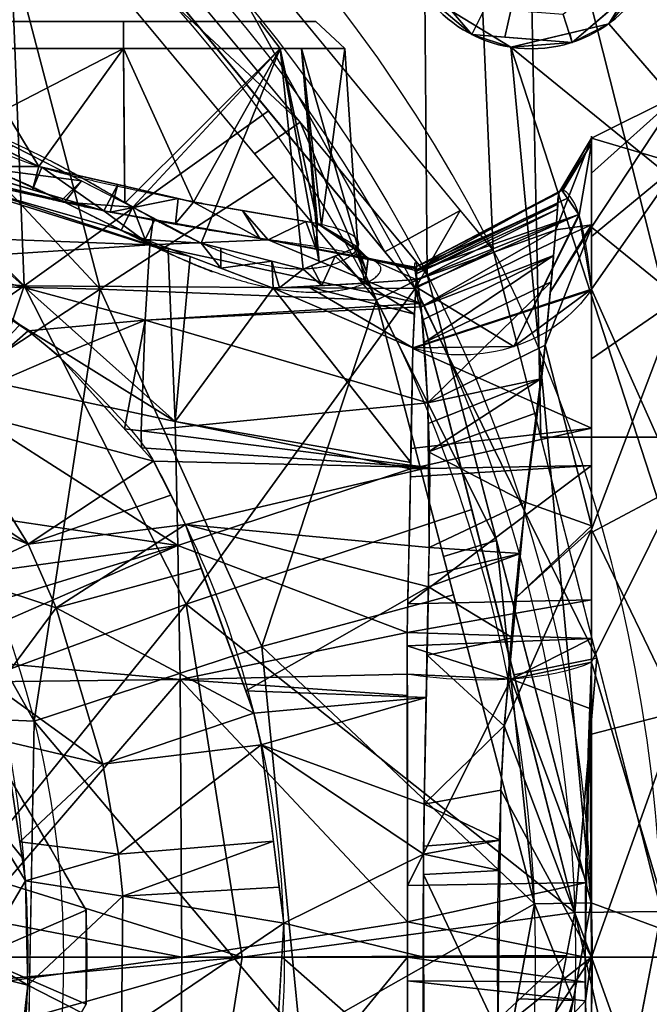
# Model space of a CAD drawing. Header units: millimetres. Extents: x -95 to 95, y -168 to 68.
# Tile 207 of 211: x 31 to 53, y -2 to 32. Entities that reach past the tile are written whole.
import ezdxf

# ---------------------------------------------------------------- set-up
doc = ezdxf.new("R2010")
doc.units = ezdxf.units.MM
doc.layers.add('100', color=7, linetype='Continuous', true_color=0xffffff)

msp = doc.modelspace()

# ---------------------------------------------------------------- linework, layer by layer
at = {"layer": '100', "color": 163, "linetype": 'Continuous'}
msp.add_line((33.712, 1.61, 65.995), (33.712, 1.61, 51.005), dxfattribs=at)
msp.add_circle((48.946, 35.561, 97), 4.5, dxfattribs=at)
at = {"layer": '100', "color": 163, "linetype": 'Continuous', "extrusion": (0, 0, -1)}
msp.add_circle((-48.946, 35.561, -102), 4.5, dxfattribs=at)
at = {"layer": '100', "color": 163, "linetype": 'Continuous', "extrusion": (0, 1, 0)}
msp.add_circle((-35, -9, 32), 6.567, dxfattribs=at)
at = {"layer": '100', "color": 163, "linetype": 'Continuous', "extrusion": (0, -1, 0)}
msp.add_circle((35, -9, -31.07), 7.565, dxfattribs=at)
at = {"layer": '100', "color": 163, "linetype": 'Continuous', "extrusion": (0, 0, -1)}
for centre, radius, start, end in [((0, 0, -94), 68, 283.06797, 256.93203), ((0, 0, -81), 65, 283.06797, 256.93203), ((0, 0, -97), 51.024, 286.7388, 253.2612), ((0, 0, -80.215), 50.45, 286.0923, 253.9077), ((0, 0, -100), 32.941, 283.1966, 256.8034)]:
    msp.add_arc(centre, radius, start, end, dxfattribs=at)
at = {"layer": '100', "color": 163, "linetype": 'Continuous'}
for centre, radius, start, end in [((0, 0, 84), 68, 283.06797, 256.93203), ((0, 0, 81), 53.418, 285.9698, 254.0302), ((0, 0, 97.321), 49.087, 286.8231, 253.1769), ((0, 0, 97), 65, 0, 36), ((0, 0, 51.005), 33.75, 357.266, 2.734), ((0, 0, 65.995), 33.75, 357.266, 2.734), ((0, 0, 97), 65, 324, 0)]:
    msp.add_arc(centre, radius, start, end, dxfattribs=at)
at = {"layer": '100', "color": 163, "linetype": 'Continuous', "extrusion": (1, 0, 0)}
for start, end in [(324.4392, 215.5511), (291.0586, 324.4392), (248.9299, 291.0586)]:
    msp.add_arc((0, 0, 51), 28.075, start, end, dxfattribs=at)
at = {"layer": '100', "color": 163, "linetype": 'Continuous', "extrusion": (0.044533, -0.516507, -0.855124)}
msp.add_arc((48.634, -26.981, 4.437), 5, 34.118, 115.1402, dxfattribs=at)
at = {"layer": '100', "color": 163, "linetype": 'Continuous', "extrusion": (-0.036292, -0.953339, -0.299713)}
msp.add_arc((46.218, -31.044, -3.616), 5, 29.2808, 112.5469, dxfattribs=at)
at = {"layer": '100', "color": 163, "linetype": 'Continuous'}
for points, knots in [([(5.5, 32.166, -3.043), (7.753, 31.911, -2.937), (9.97, 31.497, -2.768), (14.279, 30.317, -2.31), (16.38, 29.53, -2.097), (20.513, 27.882, -1.224), (22.43, 26.942, -0.502), (26.06, 25.064, 1.342), (27.832, 24.232, 2.535), (30.654, 22.245, 5.366), (32.025, 21.283, 6.863), (33.855, 19.527, 9.059), (34.447, 18.906, 9.765), (35.352, 17.918, 10.75), (35.651, 17.573, 11.063), (36.144, 16.778, 11.661), (36.349, 16.341, 11.952), (37.426, 14.205, 13.413), (38.212, 12.422, 14.55), (39.454, 8.572, 16.445), (39.952, 6.48, 17.231), (40.481, 2.13, 18.12), (40.572, -0.162, 18.248), (40.245, -4.579, 17.729), (39.877, -6.763, 17.117), (38.803, -10.79, 15.441), (38.12, -12.637, 14.401), (36.902, -15.259, 12.699), (36.472, -16.118, 12.11), (35.557, -17.77, 10.922), (34.97, -18.45, 10.298), (33.715, -19.631, 8.946), (33.118, -20.195, 8.219), (31.931, -21.313, 6.748), (31.251, -21.796, 6.017), (29.883, -22.783, 4.593), (29.207, -23.29, 3.881), (27.728, -24.217, 2.551), (26.906, -24.636, 1.956), (24.334, -25.968, 0.361), (22.478, -26.943, -0.485), (18.624, -28.682, -1.716), (16.571, -29.466, -1.998), (14.482, -30.179, -2.259)], [0, 0, 0, 0, 0.0625, 0.0625, 0.125, 0.125, 0.1875, 0.1875, 0.25, 0.25, 0.3125, 0.3125, 0.34375, 0.34375, 0.359375, 0.359375, 0.375, 0.375, 0.4375, 0.4375, 0.5, 0.5, 0.5625, 0.5625, 0.625, 0.625, 0.6875, 0.6875, 0.71875, 0.71875, 0.75, 0.75, 0.78125, 0.78125, 0.8125, 0.8125, 0.84375, 0.84375, 0.875, 0.875, 0.9375, 0.9375, 1, 1, 1, 1]), ([(9.591, -31.154, 3.57), (11.528, -30.601, 3.722), (13.387, -29.865, 3.898), (16.941, -28.077, 4.529), (18.626, -27.06, 5.083), (21.579, -24.89, 6.75), (22.834, -23.759, 7.913), (24.316, -22.058, 9.917), (24.719, -21.55, 10.721), (25.552, -20.468, 12.237), (25.96, -19.908, 12.983), (27.18, -18.086, 15.091), (27.982, -16.707, 16.365), (29.452, -13.518, 18.535), (30.029, -11.799, 19.474), (30.715, -9.058, 20.674), (30.918, -8.106, 21.034), (31.262, -6.167, 21.619), (31.407, -5.178, 21.81), (31.706, -2.173, 22.265), (31.797, -0.1, 22.352), (31.57, 3.997, 22.064), (31.32, 6.006, 21.727), (30.571, 9.816, 20.428), (30.09, 11.625, 19.544), (28.844, 14.986, 17.618), (28.055, 16.529, 16.474), (26.458, 19.241, 13.839), (25.624, 20.4, 12.373), (24.357, 21.997, 10.066), (23.912, 22.548, 9.326), (22.817, 23.718, 8.031), (22.217, 24.278, 7.407), (20.223, 25.953, 5.833), (18.621, 27.067, 5.089), (15.169, 29.025, 4.119), (13.308, 29.91, 3.918), (9.472, 31.256, 3.541), (7.507, 31.741, 3.412), (5.5, 32.052, 3.328)], [0, 0, 0, 0, 0.0625, 0.0625, 0.125, 0.125, 0.1875, 0.1875, 0.21875, 0.21875, 0.25, 0.25, 0.3125, 0.3125, 0.375, 0.375, 0.40625, 0.40625, 0.4375, 0.4375, 0.5, 0.5, 0.5625, 0.5625, 0.625, 0.625, 0.6875, 0.6875, 0.75, 0.75, 0.78125, 0.78125, 0.8125, 0.8125, 0.875, 0.875, 0.9375, 0.9375, 1, 1, 1, 1]), ([(36.251, 25.112, -16.938), (34.378, 26.182, -16.938), (33.474, 26.716, -16.78), (31.67, 27.658, -16.122), (30.791, 28.052, -15.619), (28.464, 28.992, -13.581), (27.448, 29.454, -11.549), (27.279, 29.505, -8.342), (27.449, 29.435, -7.253), (28.162, 29.004, -5.288), (28.698, 28.629, -4.404), (30.032, 27.858, -2.917), (30.84, 27.469, -2.303), (32.693, 26.837, -1.415), (33.717, 26.602, -1.156), (36.884, 25.909, -1.017), (39.008, 25.531, -1.811), (42.082, 25.04, -4.741), (42.993, 24.794, -6.853), (43.067, 24.045, -11.066), (42.245, 23.451, -13.202), (39.976, 23.58, -15.466), (39.063, 23.817, -16.047), (37.197, 24.595, -16.776), (36.251, 25.112, -16.938), (34.378, 26.182, -16.938)], [-0.0625, -0.0625, 0, 0, 0.0625, 0.0625, 0.125, 0.125, 0.25, 0.25, 0.3125, 0.3125, 0.375, 0.375, 0.4375, 0.4375, 0.5, 0.5, 0.625, 0.625, 0.75, 0.75, 0.875, 0.875, 0.9375, 0.9375, 1, 1, 1.0625, 1.0625]), ([(33.848, 25.387, -17.715), (35.983, 24.325, -17.638), (37.04, 23.822, -17.418), (39.127, 23.058, -16.568), (40.136, 22.821, -15.932), (42.703, 22.632, -13.506), (43.771, 23.158, -11.209), (43.821, 23.884, -6.491), (42.778, 24.126, -4.164), (39.328, 24.619, -0.98), (36.957, 24.992, -0.098), (33.465, 25.688, -0.344), (32.326, 25.928, -0.66), (30.244, 26.547, -1.628), (29.311, 26.924, -2.278), (27.712, 27.694, -3.848), (27.038, 28.085, -4.767), (26.123, 28.564, -6.905), (25.928, 28.635, -8.112), (26.054, 28.611, -11.682), (27.16, 28.161, -13.984), (29.703, 27.257, -16.294), (30.708, 26.873, -16.865), (32.772, 25.94, -17.57), (33.848, 25.387, -17.715), (35.983, 24.325, -17.638)], [-0.0625, -0.0625, 0, 0, 0.0625, 0.0625, 0.125, 0.125, 0.25, 0.25, 0.375, 0.375, 0.5, 0.5, 0.5625, 0.5625, 0.625, 0.625, 0.6875, 0.6875, 0.75, 0.75, 0.875, 0.875, 0.9375, 0.9375, 1, 1, 1.0625, 1.0625]), ([(51, 22.839, -16.327), (50.887, 24.027, -14.329), (50.742, 24.901, -12.188), (50.372, 25.981, -7.66), (50.161, 26.175, -5.374), (49.908, 26.272, -0.769), (49.848, 26.134, 1.57), (49.819, 25.403, 6.129), (49.764, 24.655, 8.372), (49.572, 22.484, 12.462), (49.439, 21.046, 14.35), (49.038, 17.621, 17.424), (48.72, 15.577, 18.562), (48.046, 9.321, 21.465), (47.777, 4.692, 22.474), (47.773, -2.206, 22.495), (47.832, -4.537, 22.247), (48.076, -9.053, 21.28), (48.254, -11.231, 20.563), (48.589, -14.375, 19.126), (48.712, -15.406, 18.583), (48.977, -17.383, 17.402), (49.123, -18.339, 16.769), (49.434, -20.945, 14.483), (49.564, -22.391, 12.6), (49.76, -24.601, 8.507), (49.819, -25.369, 6.271), (49.847, -26.129, 1.672), (49.904, -26.269, -0.674), (50.155, -26.182, -5.286), (50.365, -25.993, -7.579), (50.737, -24.922, -12.13), (50.887, -24.037, -14.313), (51, -22.842, -16.324)], [0, 0, 0, 0, 0.0625, 0.0625, 0.125, 0.125, 0.1875, 0.1875, 0.25, 0.25, 0.3125, 0.3125, 0.375, 0.375, 0.5, 0.5, 0.5625, 0.5625, 0.625, 0.625, 0.65625, 0.65625, 0.6875, 0.6875, 0.75, 0.75, 0.8125, 0.8125, 0.875, 0.875, 0.9375, 0.9375, 1, 1, 1, 1]), ([(44.886, -20.837, -15.431), (44.92, -21.897, -13.581), (44.965, -22.654, -11.582), (45.042, -23.547, -7.414), (45.007, -23.714, -5.31), (44.979, -23.805, -1.086), (44.935, -23.689, 1.057), (45.027, -23.061, 5.236), (45.176, -22.385, 7.294), (45.339, -20.413, 11.029), (45.401, -19.122, 12.765), (45.494, -16.734, 14.86), (45.479, -15.859, 15.447), (45.449, -14.067, 16.564), (45.43, -13.133, 17.08), (45.371, -10.278, 18.453), (45.326, -8.3, 19.144), (45.26, -4.196, 20.081), (45.242, -2.07, 20.324), (45.243, 4.214, 20.319), (45.333, 8.429, 19.349), (45.431, 13.169, 17.062), (45.449, 14.101, 16.545), (45.481, 15.895, 15.425), (45.484, 16.768, 14.835), (45.408, 19.127, 12.731), (45.338, 20.432, 11), (45.175, 22.398, 7.263), (45.03, 23.066, 5.214), (44.93, 23.691, 1.029), (44.98, 23.805, -1.109), (45.006, 23.713, -5.33), (45.042, 23.543, -7.446), (44.963, 22.645, -11.612), (44.919, 21.896, -13.582), (44.886, 20.834, -15.435)], [0, 0, 0, 0, 0.0625, 0.0625, 0.125, 0.125, 0.1875, 0.1875, 0.25, 0.25, 0.3125, 0.3125, 0.34375, 0.34375, 0.375, 0.375, 0.4375, 0.4375, 0.5, 0.5, 0.625, 0.625, 0.65625, 0.65625, 0.6875, 0.6875, 0.75, 0.75, 0.8125, 0.8125, 0.875, 0.875, 0.9375, 0.9375, 1, 1, 1, 1]), ([(44.886, 20.834, -15.435), (44.848, 19.619, -17.555), (44.831, 18.04, -19.414), (44.79, 15.184, -21.675), (44.769, 14.184, -22.347), (44.686, 12.015, -23.391), (44.7, 10.848, -23.78), (44.701, 9.676, -24.127)], [0, 0, 0, 0, 0.5, 0.5, 0.75, 0.75, 1, 1, 1, 1]), ([(51, -10.093, -26.198), (50.864, -6.796, -27.215), (50.787, -3.388, -27.712), (50.788, 3.479, -27.703), (50.865, 6.827, -27.205), (51, 10.088, -26.2)], [0, 0, 0, 0, 0.5, 0.5, 1, 1, 1, 1]), ([(44.701, 9.676, -24.127), (44.706, 6.532, -25.06), (44.707, 3.312, -25.522), (44.708, -3.275, -25.525), (44.707, -6.528, -25.062), (44.702, -9.681, -24.125)], [0, 0, 0, 0, 0.5, 0.5, 1, 1, 1, 1])]:
    msp.add_open_spline(points, degree=3, knots=knots, dxfattribs=at)
for points in [[(25.981, 15, 67), (28.558, 10.537, 67), (31.135, 6.073, 66.628), (33.712, 1.61, 65.995)], [(33.712, 1.61, 51.005), (31.135, 6.073, 50.372), (28.558, 10.537, 50), (25.981, 15, 50)]]:
    msp.add_open_spline(points, degree=3, dxfattribs=at)
for points in [[(47.633, 24.178, 81), (33.821, 40.916, 81), (46.5, 35.561, 81), (47.216, 33.832, 81)], [(41.036, 28.548, 97), (31.186, 40.385, 97), (29.988, 38.862, 97.321)], [(45.305, 32.916, 97), (44.501, 36.265, 97), (31.186, 40.385, 97), (45.379, 23.329, 97)], [(31.596, 22.956, 74.637), (22.956, 31.596, 74.637), (30.939, 39.85, 80.215)], [(30.939, 39.85, 80.215), (39.953, 28.941, 80.215), (31.596, 22.956, 74.637)], [(29.988, 38.862, 97.321), (25.042, 32.621, 99.326), (34.201, 22.837, 99.326)], [(29.988, 38.862, 97.321), (39.48, 27.466, 97.321), (41.036, 28.548, 97)], [(34.201, 22.837, 99.326), (40.132, 26.683, 97.321), (29.988, 38.862, 97.321)], [(43.933, 24.124, 80.215), (34.177, 35.931, 80.215), (36.188, 38.047, 81)], [(36.188, 38.047, 81), (46.511, 25.538, 81), (43.933, 24.124, 80.215)], [(61.819, 20.086, 97), (52.586, 38.206, 97), (53.39, 34.857, 97)], [(50.675, 33.832, 81), (51.391, 35.561, 81), (54.723, 34.207, 81), (54.723, 17.781, 81)], [(51.591, 31.92, 97), (53.39, 34.857, 97), (52.955, 33.518, 102)], [(61.819, 20.086, 97), (53.39, 34.857, 97), (51.591, 31.92, 97)], [(47.357, 32.442, 103), (45.617, 34.479, 103), (44.666, 34.17, 102), (46.903, 31.551, 102)], [(46.903, 31.551, 102), (44.666, 34.17, 102), (45.305, 32.916, 97)], [(47.216, 33.832, 81), (48.946, 33.116, 81), (49.263, 17.781, 81), (47.633, 24.178, 81)], [(54.723, 17.781, 81), (49.263, 17.781, 81), (48.946, 33.116, 81), (50.675, 33.832, 81)], [(50.336, 31.281, 102), (52.092, 32.781, 102), (51.393, 33.399, 103), (50.027, 32.232, 103)], [(52.955, 33.518, 102), (50.336, 31.281, 102), (51.591, 31.92, 97)], [(45.305, 32.916, 97), (48.242, 31.116, 97), (46.903, 31.551, 102)], [(45.379, 23.329, 97), (50.99, 1.861, 97), (48.242, 31.116, 97), (45.305, 32.916, 97)], [(34.201, 22.837, 99.326), (25.042, 32.621, 99.326), (23.492, 23.092, 100)], [(46.903, 31.551, 102), (48.034, 31.462, 102), (48.236, 32.373, 103), (47.357, 32.442, 103)], [(50.027, 32.232, 103), (48.236, 32.373, 103), (48.034, 31.462, 102), (50.336, 31.281, 102)], [(39.644, 32, -4.356), (30.356, 32, -13.644), (28.433, 32, -9)], [(28.433, 32, -9), (30.356, 32, -4.356), (35, 32, -2.433), (39.644, 32, -4.356)], [(35, 32, -2.433), (30.356, 32, -4.356), (29.651, 31.07, -3.651), (35, 31.07, -1.435)], [(30.356, 32, -13.644), (35, 32, -15.567), (35, 31.07, -16.565), (29.651, 31.07, -14.349)], [(39.644, 32, -13.644), (35, 32, -15.567), (30.356, 32, -13.644), (39.644, 32, -4.356)], [(35, 32, -15.567), (39.644, 32, -13.644), (40.349, 31.07, -14.349), (35, 31.07, -16.565)], [(39.644, 32, -4.356), (35, 32, -2.433), (35, 31.07, -1.435), (40.349, 31.07, -3.651)], [(39.644, 32, -4.356), (41.567, 32, -9), (39.644, 32, -13.644)], [(39.644, 32, -13.644), (41.567, 32, -9), (42.565, 31.07, -9), (40.349, 31.07, -14.349)], [(41.567, 32, -9), (39.644, 32, -4.356), (40.349, 31.07, -3.651), (42.565, 31.07, -9)], [(61.819, 20.086, 97), (51.591, 31.92, 97), (48.242, 31.116, 97)], [(50.336, 31.281, 102), (50.259, 31.601, 97), (51.591, 31.92, 97)], [(17.482, 24.121, 71.335), (22.956, 31.596, 74.637), (31.596, 22.956, 74.637)], [(50.336, 31.281, 102), (46.903, 31.551, 102), (48.242, 31.116, 97)], [(48.242, 31.116, 97), (50.259, 31.601, 97), (50.336, 31.281, 102)], [(28.364, 28.887, -5.191), (32.103, 27.042, -1.708), (29.651, 31.07, -3.651)], [(29.869, 28.424, -14.808), (29.651, 31.07, -14.349), (35, 31.07, -16.565)], [(35, 31.07, -1.435), (29.651, 31.07, -3.651), (32.103, 27.042, -1.708)], [(35, 31.07, -16.565), (35.039, 25.788, -16.83), (29.869, 28.424, -14.808)], [(32.103, 27.042, -1.708), (35.023, 26.367, -1.557), (35, 31.07, -1.435)], [(35, 31.07, -1.435), (35.023, 26.367, -1.557), (37.385, 25.821, -1.435)], [(37.385, 25.821, -1.435), (40.349, 31.07, -3.651), (35, 31.07, -1.435)], [(35.039, 25.788, -16.83), (35, 31.07, -16.565), (40.349, 31.07, -14.349)], [(40.349, 31.07, -14.349), (35.314, 25.647, -16.938), (35.039, 25.788, -16.83)], [(37.645, 24.418, -16.582), (35.314, 25.647, -16.938), (40.349, 31.07, -14.349)], [(37.385, 25.821, -1.435), (41.633, 25.09, -4.558), (40.349, 31.07, -3.651)], [(40.349, 31.07, -14.349), (41.136, 23.53, -14.276), (37.645, 24.418, -16.582)], [(41.079, 31.07, -5.413), (40.349, 31.07, -3.651), (41.633, 25.09, -4.558)], [(40.349, 31.07, -14.349), (41.079, 31.07, -12.587), (41.692, 23.754, -12.914)], [(41.692, 23.754, -12.914), (41.136, 23.53, -14.276), (40.349, 31.07, -14.349)], [(41.633, 25.09, -4.558), (41.765, 25.014, -5.047), (41.079, 31.07, -5.413)], [(42.565, 31.07, -9), (41.079, 31.07, -5.413), (41.765, 25.014, -5.047)], [(41.079, 31.07, -12.587), (42.565, 31.07, -9), (43.01, 24.285, -9.687)], [(43.01, 24.285, -9.687), (41.692, 23.754, -12.914), (41.079, 31.07, -12.587)], [(41.765, 25.014, -5.047), (43.01, 24.285, -9.687), (42.565, 31.07, -9)], [(48.242, 31.116, 97), (57.318, 3.182, 97), (60.5, 4.5, 97), (61.819, 20.086, 97)], [(48.242, 31.116, 97), (50.99, 1.861, 97), (56, 0, 97), (57.318, 3.182, 97)], [(51, 28.001, -2.042), (54, 29.504, 4.242), (54, 27.113, -12.382)], [(54, 29.504, 4.242), (51, 26.81, 3.796), (51, 24.966, 12.84)], [(51, 24.966, 12.84), (54, 22.527, 19.519), (54, 29.504, 4.242)], [(51, 28.001, -2.042), (51, 26.81, 3.796), (54, 29.504, 4.242)], [(31.596, 22.956, 74.637), (39.953, 28.941, 80.215), (44.968, 22.871, 80.215)], [(41.036, 28.548, 97), (39.48, 27.466, 97.321), (43.643, 22.468, 97.321)], [(43.643, 22.468, 97.321), (45.379, 23.329, 97), (41.036, 28.548, 97)], [(51, 28.001, -2.042), (49.882, 26.133, 0.539), (49.778, 24.877, 7.414)], [(49.778, 24.877, 7.414), (51, 25.038, 12.492), (51, 28.001, -2.042)], [(49.982, 26.231, -2.051), (49.882, 26.133, 0.539), (51, 28.001, -2.042)], [(49.982, 26.231, -2.051), (51, 28.001, -2.042), (51, 27.819, -2.545)], [(54, 27.113, -12.382), (51, 24.641, -11.339), (51, 28.001, -2.042)], [(32.103, 27.042, -1.708), (30.335, 27.914, -3.355), (29.19, 27.037, -2.56)], [(30.496, 26.942, -16.679), (31.214, 27.738, -15.334), (33.56, 26.542, -16.252)], [(51, 27.819, -2.545), (50.01, 26.191, -2.43), (49.982, 26.231, -2.051)], [(50.578, 25.377, -10.185), (50.01, 26.191, -2.43), (51, 27.819, -2.545)], [(51, 27.819, -2.545), (51, 22.839, -16.327), (50.578, 25.377, -10.185)], [(26.75, 27.344, -1.933), (35.898, 24.363, 3.301), (34.325, 25.517, -0.289)], [(34.325, 25.517, -0.289), (28.929, 27.114, -2.676), (26.75, 27.344, -1.933)], [(35.898, 24.363, 3.301), (26.75, 27.344, -1.933), (26.757, 24.695, 1.891)], [(36.766, 18.315, -25.319), (26.864, 24.478, -27.665), (26.821, 27.188, -23.149)], [(36.523, 24.14, -17.322), (26.821, 27.188, -23.149), (34.916, 24.856, -17.676)], [(26.821, 27.188, -23.149), (30.496, 26.942, -16.679), (32.978, 25.823, -17.539)], [(32.978, 25.823, -17.539), (34.916, 24.856, -17.676), (26.821, 27.188, -23.149)], [(26.821, 27.188, -23.149), (36.523, 24.14, -17.322), (36.766, 18.315, -25.319)], [(29.19, 27.037, -2.56), (31.887, 26.239, -1.367), (32.103, 27.042, -1.708)], [(33.56, 26.542, -16.252), (32.869, 25.872, -17.501), (30.496, 26.942, -16.679)], [(31.887, 26.239, -1.367), (32.204, 27.019, -1.703), (32.103, 27.042, -1.708)], [(32.204, 27.019, -1.703), (31.887, 26.239, -1.367), (34.325, 25.517, -0.289)], [(34.325, 25.517, -0.289), (34.804, 26.418, -1.568), (32.204, 27.019, -1.703)], [(51, 22.839, -16.327), (54, 27.113, -12.382), (54, 16.115, -25.075)], [(51, 22.839, -16.327), (51, 24.641, -11.339), (54, 27.113, -12.382)], [(43.643, 22.468, 97.321), (40.132, 26.683, 97.321), (34.201, 22.837, 99.326)], [(32.978, 25.823, -17.539), (32.869, 25.872, -17.501), (33.56, 26.542, -16.252)], [(32.978, 25.823, -17.539), (33.56, 26.542, -16.252), (35.314, 25.647, -16.938)], [(34.325, 25.517, -0.289), (34.541, 25.479, -0.343), (34.804, 26.418, -1.568)], [(36.862, 25.942, -1.462), (34.804, 26.418, -1.568), (34.541, 25.479, -0.343)], [(34.541, 25.479, -0.343), (36.773, 25.086, -0.903), (36.862, 25.942, -1.462)], [(37.385, 25.821, -1.435), (36.862, 25.942, -1.462), (36.773, 25.086, -0.903)], [(44.971, 23.598, 1.251), (49.882, 26.133, 0.539), (49.982, 26.231, -2.051)], [(49.982, 26.231, -2.051), (45.013, 23.503, -4.885), (44.971, 23.598, 1.251)], [(49.851, 25.75, 2.636), (49.882, 26.133, 0.539), (44.971, 23.598, 1.251)], [(49.982, 26.231, -2.051), (50.177, 25.951, -4.719), (45.013, 23.503, -4.885)], [(45.03, 23.466, -7.301), (45.013, 23.503, -4.885), (50.177, 25.951, -4.719)], [(50.177, 25.951, -4.719), (50.567, 25.392, -10.037), (45.03, 23.466, -7.301)], [(35.314, 25.647, -16.938), (34.916, 24.856, -17.676), (32.978, 25.823, -17.539)], [(35.733, 24.544, -17.39), (34.916, 24.856, -17.676), (35.314, 25.647, -16.938)], [(35.314, 25.647, -16.938), (36.079, 25.244, -16.821), (35.733, 24.544, -17.39)], [(37.385, 25.821, -1.435), (36.773, 25.086, -0.903), (39.656, 24.578, -1.626)], [(39.656, 24.578, -1.626), (39.061, 25.533, -2.667), (37.385, 25.821, -1.435)], [(44.971, 23.598, 1.251), (45.007, 23.363, 2.307), (49.851, 25.75, 2.636)], [(49.836, 25.575, 3.597), (49.851, 25.75, 2.636), (45.007, 23.363, 2.307)], [(35.898, 24.363, 3.301), (36.014, 25.22, -0.712), (34.325, 25.517, -0.289)], [(39.061, 25.533, -2.667), (39.656, 24.578, -1.626), (39.937, 24.529, -1.696)], [(41.227, 25.16, -4.259), (39.061, 25.533, -2.667), (39.937, 24.529, -1.696)], [(44.968, 22.871, 80.215), (43.933, 24.124, 80.215), (46.511, 25.538, 81)], [(46.511, 25.538, 81), (47.633, 24.178, 81), (44.968, 22.871, 80.215)], [(50.567, 25.392, -10.037), (44.996, 22.928, -9.808), (45.009, 23.172, -9.151)], [(44.996, 22.928, -9.808), (50.567, 25.392, -10.037), (48.344, 20.879, -15.282)], [(45.007, 23.363, 2.307), (45.037, 23.165, 3.196), (49.836, 25.575, 3.597)], [(50.567, 25.392, -10.037), (45.009, 23.172, -9.151), (45.03, 23.466, -7.301)], [(49.778, 24.877, 7.414), (49.836, 25.575, 3.597), (45.037, 23.165, 3.196)], [(48.344, 20.879, -15.282), (50.567, 25.392, -10.037), (50.578, 25.377, -10.185)], [(50.578, 25.377, -10.185), (51, 22.839, -16.327), (48.344, 20.879, -15.282)], [(35.733, 24.544, -17.39), (36.079, 25.244, -16.821), (37.645, 24.418, -16.582)], [(39.937, 24.529, -1.696), (36.014, 25.22, -0.712), (35.898, 24.363, 3.301)], [(39.937, 24.529, -1.696), (41.575, 24.228, -3.808), (41.227, 25.16, -4.259)], [(41.633, 25.09, -4.558), (41.227, 25.16, -4.259), (41.575, 24.228, -3.808)], [(41.633, 25.09, -4.558), (41.575, 24.228, -3.808), (43.358, 23.9, -6.108)], [(43.358, 23.9, -6.108), (42.193, 24.763, -6.644), (41.633, 25.09, -4.558)], [(51, 14.746, 23.835), (51, 24.966, 12.84), (49.414, 20.928, 14.266)], [(49.584, 22.744, 11.299), (49.414, 20.928, 14.266), (51, 24.966, 12.84)], [(51, 24.966, 12.84), (51, 25.038, 12.492), (49.584, 22.744, 11.299)], [(49.747, 24.486, 8.453), (49.584, 22.744, 11.299), (51, 25.038, 12.492)], [(49.778, 24.877, 7.414), (49.747, 24.486, 8.453), (51, 25.038, 12.492)], [(51, 24.966, 12.84), (51, 20.464, 17.684), (54, 22.527, 19.519)], [(26.757, 24.695, 1.891), (28.053, 23.843, 3.108), (35.898, 24.363, 3.301)], [(34.916, 24.856, -17.676), (36.532, 24.238, -17.111), (36.523, 24.14, -17.322)], [(43.358, 23.9, -6.108), (43.357, 23.891, -6.164), (42.193, 24.763, -6.644)], [(42.903, 24.348, -9.288), (42.193, 24.763, -6.644), (43.357, 23.891, -6.164)], [(45.037, 23.165, 3.196), (45.177, 22.242, 7.339), (49.778, 24.877, 7.414)], [(45.177, 22.242, 7.339), (49.747, 24.486, 8.453), (49.778, 24.877, 7.414)], [(36.766, 18.315, -25.319), (26.909, 20.443, -30.979), (26.864, 24.478, -27.665)], [(28.053, 23.843, 3.108), (35.739, 21.78, 7.771), (35.898, 24.363, 3.301)], [(37.645, 24.418, -16.582), (38.321, 23.555, -16.485), (35.733, 24.544, -17.39)], [(45.16, 22.355, 6.832), (35.898, 24.363, 3.301), (35.739, 21.78, 7.771)], [(35.898, 24.363, 3.301), (45.16, 22.355, 6.832), (39.937, 24.529, -1.696)], [(37.645, 24.418, -16.582), (38.318, 24.247, -16.137), (38.321, 23.555, -16.485)], [(38.321, 23.555, -16.485), (38.318, 24.247, -16.137), (40.07, 23.802, -14.98)], [(39.937, 24.529, -1.696), (44.971, 23.598, 1.251), (44.999, 23.534, -2.901)], [(39.937, 24.529, -1.696), (45.16, 22.355, 6.832), (44.971, 23.598, 1.251)], [(44.999, 23.534, -2.901), (41.832, 24.18, -4.14), (39.937, 24.529, -1.696)], [(43.25, 23.044, -11.74), (42.233, 23.972, -11.591), (43.01, 24.285, -9.687)], [(43.357, 23.891, -6.164), (43.301, 23.443, -9.113), (42.903, 24.348, -9.288)], [(43.01, 24.285, -9.687), (42.903, 24.348, -9.288), (43.301, 23.443, -9.113)], [(43.01, 24.285, -9.687), (43.301, 23.443, -9.113), (43.25, 23.044, -11.74)], [(49.701, 23.995, 9.255), (49.747, 24.486, 8.453), (45.177, 22.242, 7.339)], [(31.596, 22.956, 74.637), (21.995, 16.304, 71.335), (17.482, 24.121, 71.335)], [(37.27, 23.956, -16.853), (36.523, 24.14, -17.322), (36.532, 24.238, -17.111)], [(36.766, 18.315, -25.319), (36.523, 24.14, -17.322), (37.27, 23.956, -16.853)], [(36.766, 18.315, -25.319), (37.27, 23.956, -16.853), (40.109, 22.872, -15.86)], [(41.779, 22.964, -13.67), (41.422, 23.646, -13.576), (42.233, 23.972, -11.591)], [(42.233, 23.972, -11.591), (43.216, 23.043, -11.785), (41.779, 22.964, -13.67)], [(43.358, 23.9, -6.108), (41.832, 24.18, -4.14), (44.999, 23.534, -2.901)], [(43.25, 23.044, -11.74), (43.216, 23.043, -11.785), (42.233, 23.972, -11.591)], [(44.968, 22.871, 80.215), (47.633, 24.178, 81), (51.187, 10.229, 81)], [(45.177, 22.242, 7.339), (45.21, 21.781, 8.094), (49.701, 23.995, 9.255)], [(49.701, 23.995, 9.255), (45.21, 21.781, 8.094), (45.264, 21.004, 9.365)], [(45.264, 21.004, 9.365), (49.617, 23.098, 10.721), (49.701, 23.995, 9.255)], [(35.739, 21.78, 7.771), (28.053, 23.843, 3.108), (31.733, 21.422, 6.564)], [(40.07, 23.802, -14.98), (40.109, 22.872, -15.86), (38.321, 23.555, -16.485)], [(40.07, 23.802, -14.98), (40.327, 22.884, -15.574), (40.109, 22.872, -15.86)], [(40.327, 22.884, -15.574), (40.07, 23.802, -14.98), (41.136, 23.53, -14.276)], [(41.136, 23.53, -14.276), (41.422, 23.646, -13.576), (41.779, 22.964, -13.67)], [(45.009, 23.172, -9.151), (43.25, 23.044, -11.74), (43.358, 23.9, -6.108)], [(43.358, 23.9, -6.108), (45.03, 23.466, -7.301), (45.009, 23.172, -9.151)], [(43.358, 23.9, -6.108), (44.999, 23.534, -2.901), (45.03, 23.466, -7.301)], [(41.136, 23.53, -14.276), (41.779, 22.964, -13.67), (40.327, 22.884, -15.574)], [(47.752, 14.249, 97), (45.379, 23.329, 97), (43.643, 22.468, 97.321)], [(18.588, 8.644, 100), (31.938, 8.07, 100), (23.492, 23.092, 100)], [(26.661, 8.222, 71.335), (21.995, 16.304, 71.335), (31.596, 22.956, 74.637)], [(23.492, 23.092, 100), (26.48, 17.778, 100), (34.201, 22.837, 99.326)], [(31.596, 22.956, 74.637), (37.143, 12.068, 74.637), (26.661, 8.222, 71.335)], [(44.968, 22.871, 80.215), (37.143, 12.068, 74.637), (31.596, 22.956, 74.637)], [(44.886, 20.834, -15.435), (40.109, 22.872, -15.86), (41.296, 22.937, -14.303)], [(44.947, 21.983, -12.348), (41.296, 22.937, -14.303), (43.25, 23.044, -11.74)], [(41.296, 22.937, -14.303), (44.947, 21.983, -12.348), (44.886, 20.834, -15.435)], [(45.009, 23.172, -9.151), (44.947, 21.983, -12.348), (43.25, 23.044, -11.74)], [(48.344, 20.879, -15.282), (44.886, 20.834, -15.435), (44.996, 22.928, -9.808)], [(49.617, 23.098, 10.721), (45.264, 21.004, 9.365), (45.406, 18.956, 12.716)], [(45.406, 18.956, 12.716), (49.414, 20.928, 14.266), (49.617, 23.098, 10.721)], [(34.201, 22.837, 99.326), (26.48, 17.778, 100), (31.938, 8.07, 100)], [(31.938, 8.07, 100), (39.728, 10.627, 99.326), (34.201, 22.837, 99.326)], [(43.643, 22.468, 97.321), (34.201, 22.837, 99.326), (39.728, 10.627, 99.326)], [(40.109, 22.872, -15.86), (44.816, 16.913, -20.198), (36.766, 18.315, -25.319)], [(44.968, 22.871, 80.215), (46.902, 15.314, 80.215), (37.143, 12.068, 74.637)], [(44.886, 20.834, -15.435), (44.816, 16.913, -20.198), (40.109, 22.872, -15.86)], [(44.886, 20.834, -15.435), (51, 22.839, -16.327), (51, 22.805, -16.354)], [(44.886, 20.834, -15.435), (48.344, 20.879, -15.282), (51, 22.839, -16.327)], [(51, 22.805, -16.354), (44.886, 20.809, -15.465), (44.886, 20.834, -15.435)], [(44.886, 20.809, -15.465), (51, 22.805, -16.354), (51, 18.085, -20.008)], [(51.187, 10.229, 81), (48.348, 9.661, 80.215), (44.968, 22.871, 80.215)], [(54, 16.115, -25.075), (51, 14.52, -22.768), (51, 22.839, -16.327)], [(35.739, 21.78, 7.771), (45.177, 22.242, 7.339), (45.16, 22.355, 6.832)], [(45.406, 18.956, 12.716), (45.177, 22.242, 7.339), (35.739, 21.78, 7.771)], [(39.728, 10.627, 99.326), (46.285, 12.387, 97.321), (43.643, 22.468, 97.321)], [(43.643, 22.468, 97.321), (45.939, 13.707, 97.321), (47.752, 14.249, 97)], [(54, 22.527, 19.519), (51, 20.464, 17.684), (51, 14.625, 23.965)], [(51, 14.625, 23.965), (54, 8.398, 28.6), (54, 22.527, 19.519)], [(28.802, 18.855, 9.356), (31.733, 21.422, 6.564), (31.44, 21.615, 6.289)], [(35.739, 21.78, 7.771), (31.733, 21.422, 6.564), (32.766, 20.559, 7.754)], [(35.739, 21.78, 7.771), (32.766, 20.559, 7.754), (35.025, 18.065, 10.366)], [(35.025, 18.065, 10.366), (35.594, 17.994, 10.829), (35.739, 21.78, 7.771)], [(35.739, 21.78, 7.771), (35.594, 17.994, 10.829), (45.406, 18.956, 12.716)], [(28.802, 18.855, 9.356), (32.766, 20.559, 7.754), (31.733, 21.422, 6.564)], [(49.269, 19.778, 15.167), (49.414, 20.928, 14.266), (45.406, 18.956, 12.716)], [(49.414, 20.928, 14.266), (48.736, 15.558, 18.476), (51, 14.746, 23.835)], [(36.02, 16.967, 11.515), (32.766, 20.559, 7.754), (28.802, 18.855, 9.356)], [(51, 18.085, -20.008), (44.825, 17.394, -19.614), (44.886, 20.809, -15.465)], [(26.909, 20.443, -30.979), (36.766, 18.315, -25.319), (36.858, 14.075, -27.592)], [(36.858, 14.075, -27.592), (26.952, 15.554, -32.649), (26.909, 20.443, -30.979)], [(45.406, 18.956, 12.716), (45.412, 18.248, 13.268), (49.269, 19.778, 15.167)], [(49.269, 19.778, 15.167), (45.412, 18.248, 13.268), (45.42, 17.28, 14.023)], [(45.42, 17.28, 14.023), (49.122, 18.613, 16.081), (49.269, 19.778, 15.167)], [(27.943, 16.662, 16.272), (31.738, 14.122, 13.259), (28.802, 18.855, 9.356)], [(28.802, 18.855, 9.356), (31.738, 14.122, 13.259), (36.02, 16.967, 11.515)], [(35.594, 17.994, 10.829), (45.424, 16.743, 14.443), (45.406, 18.956, 12.716)], [(48.736, 15.558, 18.476), (49.122, 18.613, 16.081), (45.42, 17.28, 14.023)], [(36.858, 14.075, -27.592), (36.766, 18.315, -25.319), (44.812, 16.703, -20.454)], [(36.766, 18.315, -25.319), (44.816, 16.913, -20.198), (44.812, 16.703, -20.454)], [(35.612, 17.417, 11.044), (35.594, 17.994, 10.829), (35.025, 18.065, 10.366)], [(45.424, 16.743, 14.443), (35.594, 17.994, 10.829), (35.612, 17.417, 11.044)], [(51, 18.085, -20.008), (51, 16.815, -20.991), (44.812, 16.703, -20.454)], [(44.812, 16.703, -20.454), (44.825, 17.394, -19.614), (51, 18.085, -20.008)], [(53.395, 1.562, 81), (49.263, 17.781, 81), (54.723, 17.781, 81)], [(35.612, 17.417, 11.044), (36.02, 16.967, 11.515), (45.424, 16.743, 14.443)], [(45.42, 17.28, 14.023), (45.447, 14.007, 16.577), (48.736, 15.558, 18.476)], [(31.738, 14.122, 13.259), (36.61, 15.795, 12.315), (36.02, 16.967, 11.515)], [(45.424, 16.743, 14.443), (36.02, 16.967, 11.515), (37.111, 14.799, 12.994)], [(27.943, 16.662, 16.272), (28.58, 15.406, 17.248), (31.738, 14.122, 13.259)], [(44.812, 16.703, -20.454), (44.701, 11.099, -23.669), (36.858, 14.075, -27.592)], [(45.447, 14.007, 16.577), (45.424, 16.743, 14.443), (37.111, 14.799, 12.994)], [(51, 16.815, -20.991), (51, 12.215, -24.553), (44.72, 12.086, -23.103)], [(44.72, 12.086, -23.103), (44.807, 16.429, -20.611), (51, 16.815, -20.991)], [(51, 16.815, -20.991), (44.807, 16.429, -20.611), (44.812, 16.703, -20.454)], [(51, 10.088, -26.2), (54, 16.115, -25.075), (54, 0, -29.807)], [(51, 10.088, -26.2), (51, 14.52, -22.768), (54, 16.115, -25.075)], [(26.984, 12.713, -32.786), (26.952, 15.554, -32.649), (36.858, 14.075, -27.592)], [(37.111, 14.799, 12.994), (36.61, 15.795, 12.315), (31.738, 14.122, 13.259)], [(48.571, 13.799, 19.172), (48.736, 15.558, 18.476), (45.447, 14.007, 16.577)], [(48.736, 15.558, 18.476), (48.432, 12.313, 19.761), (51, 14.746, 23.835)], [(31.738, 14.122, 13.259), (28.58, 15.406, 17.248), (29.38, 13.033, 18.53)], [(37.143, 12.068, 74.637), (46.902, 15.314, 80.215), (50.427, 1.534, 80.215)], [(30, 0, 50), (25.981, 15, 50), (33.712, 1.61, 51.005)], [(33.712, 1.61, 65.995), (25.981, 15, 67), (30, 0, 67)], [(25.981, 15, 67), (33.712, 1.61, 65.995), (33.712, 1.61, 51.005), (25.981, 15, 50)], [(37.111, 14.799, 12.994), (31.738, 14.122, 13.259), (32.695, 11.948, 14.592)], [(32.695, 11.948, 14.592), (37.656, 13.297, 13.8), (37.111, 14.799, 12.994)], [(37.111, 14.799, 12.994), (45.421, 12.662, 17.302), (45.447, 14.007, 16.577)], [(45.421, 12.662, 17.302), (37.111, 14.799, 12.994), (39.177, 9.103, 16.048)], [(51, 0.002, 28.075), (51, 14.625, 23.965), (48.019, 7.908, 21.505)], [(48.432, 12.313, 19.761), (48.019, 7.908, 21.505), (51, 14.625, 23.965)], [(51, 14.625, 23.965), (51, 14.746, 23.835), (48.432, 12.313, 19.761)], [(51, 14.625, 23.965), (51, 7.627, 25.932), (54, 8.398, 28.6)], [(47.752, 14.249, 97), (45.939, 13.707, 97.321), (49.053, 1.829, 97.321)], [(49.053, 1.829, 97.321), (50.99, 1.861, 97), (47.752, 14.249, 97)], [(36.858, 14.075, -27.592), (27.79, 11.295, -32.644), (26.984, 12.713, -32.786)], [(28.145, 10.282, -32.579), (27.79, 11.295, -32.644), (36.858, 14.075, -27.592)], [(36.858, 14.075, -27.592), (36.928, 9.493, -28.548), (28.145, 10.282, -32.579)], [(29.38, 13.033, 18.53), (32.695, 11.948, 14.592), (31.738, 14.122, 13.259)], [(36.928, 9.493, -28.548), (36.858, 14.075, -27.592), (44.701, 11.099, -23.669)], [(45.447, 14.007, 16.577), (45.428, 13.055, 17.09), (48.571, 13.799, 19.172)], [(48.301, 10.918, 20.313), (48.571, 13.799, 19.172), (45.421, 12.662, 17.302)], [(48.571, 13.799, 19.172), (45.428, 13.055, 17.09), (45.421, 12.662, 17.302)], [(39.453, 8.342, 16.456), (37.656, 13.297, 13.8), (32.695, 11.948, 14.592)], [(32.695, 11.948, 14.592), (29.38, 13.033, 18.53), (30.665, 9.227, 20.587)], [(39.177, 9.103, 16.048), (45.348, 8.876, 18.588), (45.421, 12.662, 17.302)], [(45.421, 12.662, 17.302), (45.376, 10.323, 18.096), (48.301, 10.918, 20.313)], [(49.053, 1.829, 97.321), (46.285, 12.387, 97.321), (39.728, 10.627, 99.326)], [(44.701, 11.099, -23.669), (51, 12.215, -24.553), (51, 10.898, -25.573)], [(44.701, 11.099, -23.669), (44.72, 12.086, -23.103), (51, 12.215, -24.553)], [(29.725, 2.914, 71.335), (26.661, 8.222, 71.335), (37.143, 12.068, 74.637)], [(29.725, 2.914, 71.335), (37.143, 12.068, 74.637), (39.054, 0, 74.637)], [(30.665, 9.227, 20.587), (34.285, 6.606, 16.944), (32.695, 11.948, 14.592)], [(32.695, 11.948, 14.592), (34.285, 6.606, 16.944), (39.453, 8.342, 16.456)], [(50.427, 1.534, 80.215), (39.054, 0, 74.637), (37.143, 12.068, 74.637)], [(44.701, 11.099, -23.669), (44.701, 9.676, -24.127), (36.928, 9.493, -28.548)], [(51, 10.898, -25.573), (44.701, 10.647, -23.815), (44.701, 11.099, -23.669)], [(44.701, 10.647, -23.815), (51, 10.898, -25.573), (48.25, 9.509, -24.025)], [(48.019, 7.908, 21.505), (48.301, 10.918, 20.313), (45.376, 10.323, 18.096)], [(51, 10.898, -25.573), (51, 10.088, -26.2), (48.25, 9.509, -24.025)], [(41.035, -2.712, 99.326), (39.728, 10.627, 99.326), (31.938, 8.07, 100)], [(39.728, 10.627, 99.326), (41.035, -2.712, 99.326), (49.053, 1.829, 97.321)], [(48.25, 9.509, -24.025), (44.701, 9.676, -24.127), (44.701, 10.647, -23.815)], [(28.457, 9.388, -32.521), (28.145, 10.282, -32.579), (36.928, 9.493, -28.548)], [(45.376, 10.323, 18.096), (45.278, 5.236, 19.824), (48.019, 7.908, 21.505)], [(50.427, 1.534, 80.215), (48.348, 9.661, 80.215), (51.187, 10.229, 81)], [(51.187, 10.229, 81), (53.395, 1.562, 81), (50.427, 1.534, 80.215)], [(48.25, 9.509, -24.025), (51, 10.088, -26.2), (50.939, 8.509, -26.644)], [(50.939, 8.509, -26.644), (51, 10.088, -26.2), (51, -0.003, -28.075)], [(54, 0, -29.807), (51, 0, -28.074), (51, 10.088, -26.2)], [(29.917, 1.356, -32.282), (28.457, 9.388, -32.521), (36.928, 9.493, -28.548)], [(36.928, 9.493, -28.548), (36.987, 0, -29.304), (29.917, 1.356, -32.282)], [(44.701, 9.676, -24.127), (44.702, 8.946, -24.246), (36.928, 9.493, -28.548)], [(36.928, 9.493, -28.548), (44.702, 8.946, -24.246), (44.707, 1.211, -25.502)], [(44.707, 1.211, -25.502), (36.987, 0, -29.304), (36.928, 9.493, -28.548)], [(44.706, 2.456, -25.3), (44.701, 9.676, -24.127), (48.25, 9.509, -24.025)], [(48.25, 9.509, -24.025), (50.833, 2.555, -27.388), (44.706, 2.456, -25.3)], [(50.939, 8.509, -26.644), (50.833, 2.555, -27.388), (48.25, 9.509, -24.025)], [(30.665, 9.227, 20.587), (30.937, 7.384, 21.024), (34.285, 6.606, 16.944)], [(45.348, 8.876, 18.588), (39.177, 9.103, 16.048), (39.453, 8.342, 16.456)], [(39.453, 8.342, 16.456), (39.708, 7.266, 16.856), (45.348, 8.876, 18.588)], [(45.278, 5.236, 19.824), (45.348, 8.876, 18.588), (39.708, 7.266, 16.856)], [(18.588, 8.644, 100), (20.031, -4.36, 100), (31.642, -9.161, 100), (31.938, 8.07, 100)], [(51, -0.003, -28.075), (50.788, 0, -27.707), (50.939, 8.509, -26.644)], [(34.285, 6.606, 16.944), (39.708, 7.266, 16.856), (39.453, 8.342, 16.456)], [(54, -8.398, 28.6), (54, 8.398, 28.6), (51, 0.002, 28.075)], [(54, 8.398, 28.6), (51, 7.627, 25.932), (51, 0.002, 28.075)], [(31.938, 8.07, 100), (31.762, -2.153, 100), (41.035, -2.712, 99.326)], [(45.278, 5.236, 19.824), (47.901, 5.714, 21.976), (48.019, 7.908, 21.505)], [(48.019, 7.908, 21.505), (47.901, 5.714, 21.976), (51, 0.002, 28.075)], [(29.952, 5.364, 26.399), (31.524, 3.405, 21.966), (30.947, 7.32, 21.039)], [(34.285, 6.606, 16.944), (30.937, 7.384, 21.024), (31.444, 3.948, 21.837)], [(39.708, 7.266, 16.856), (34.285, 6.606, 16.944), (34.825, 3.524, 17.68)], [(34.825, 3.524, 17.68), (40.123, 3.971, 17.525), (39.708, 7.266, 16.856)], [(39.708, 7.266, 16.856), (40.476, 1.163, 18.096), (45.258, 3.527, 20.096)], [(45.258, 3.527, 20.096), (45.278, 5.236, 19.824), (39.708, 7.266, 16.856)], [(31.444, 3.948, 21.837), (34.825, 3.524, 17.68), (34.285, 6.606, 16.944)], [(47.88, 4.005, 22.061), (47.901, 5.714, 21.976), (45.278, 5.236, 19.824)], [(47.901, 5.714, 21.976), (47.83, -0.014, 22.261), (51, 0.002, 28.075)], [(31.641, 2.613, 22.153), (29.952, 5.364, 26.399), (30.094, 0, 26.814)], [(31.641, 2.613, 22.153), (31.524, 3.405, 21.966), (29.952, 5.364, 26.399)], [(45.278, 5.236, 19.824), (45.261, 3.801, 20.053), (47.88, 4.005, 22.061)], [(34.825, 3.524, 17.68), (31.444, 3.948, 21.837), (31.641, 2.613, 22.153)], [(40.123, 3.971, 17.525), (34.825, 3.524, 17.68), (34.974, 2.093, 17.87)], [(34.974, 2.093, 17.87), (40.321, 2.396, 17.845), (40.123, 3.971, 17.525)], [(47.867, 2.97, 22.112), (47.88, 4.005, 22.061), (45.258, 3.527, 20.096)], [(47.88, 4.005, 22.061), (45.261, 3.801, 20.053), (45.258, 3.527, 20.096)], [(31.641, 2.613, 22.153), (34.974, 2.093, 17.87), (34.825, 3.524, 17.68)], [(40.476, 1.163, 18.096), (45.261, 0.004, 20.049), (45.258, 3.527, 20.096)], [(45.258, 3.527, 20.096), (45.259, 2.825, 20.087), (47.867, 2.97, 22.112)], [(39.054, 0, 74.637), (30.3, -0.008, 71.481), (29.725, 2.914, 71.335)], [(47.799, -2.543, 22.386), (47.867, 2.97, 22.112), (45.259, 2.825, 20.087)], [(45.259, 2.825, 20.087), (45.265, -3.982, 19.997), (47.799, -2.543, 22.386)], [(30.094, 0, 26.814), (31.703, -0.003, 22.232), (31.641, 2.613, 22.153)], [(34.974, 2.093, 17.87), (31.641, 2.613, 22.153), (31.725, -0.953, 22.26)], [(40.476, 1.163, 18.096), (40.321, 2.396, 17.845), (34.974, 2.093, 17.87)], [(44.707, 1.211, -25.502), (44.706, 2.456, -25.3), (50.833, 2.555, -27.388)], [(44.707, 1.211, -25.502), (50.833, 2.555, -27.388), (50.788, 0, -27.707)], [(31.725, -0.953, 22.26), (34.928, -2.597, 17.813), (34.974, 2.093, 17.87)], [(40.476, 1.163, 18.096), (34.974, 2.093, 17.87), (34.928, -2.597, 17.813)], [(41.035, -2.712, 99.326), (48.15, -3.084, 97.321), (49.053, 1.829, 97.321)], [(50.99, 1.861, 97), (46.959, -19.959, 97), (57.318, -3.182, 97), (56, 0, 97)], [(49.053, 1.829, 97.321), (48.455, -1.421, 97.321), (50.374, -1.477, 97)], [(50.374, -1.477, 97), (50.99, 1.861, 97), (49.053, 1.829, 97.321)], [(36.987, 0, -29.304), (29.926, 0, -32.28), (29.917, 1.356, -32.282)], [(33.712, 1.61, 51.005), (33.712, 0, 51.005), (30, 0, 50)], [(30, 0, 67), (33.712, 0, 65.995), (33.712, 1.61, 65.995)], [(33.712, -1.61, 65.995), (33.712, -1.61, 51.005), (33.712, 1.61, 51.005), (33.712, 1.61, 65.995)], [(50.427, 1.534, 80.215), (50.144, 0.059, 80.215), (39.054, 0, 74.637)], [(52.035, -5.472, 81), (49.14, -5.168, 80.215), (50.427, 1.534, 80.215)], [(54.723, -17.781, 81), (49.656, -17.781, 81), (53.395, 1.562, 81)], [(50.427, 1.534, 80.215), (53.395, 1.562, 81), (52.035, -5.472, 81)], [(34.928, -2.597, 17.813), (40.234, -2.977, 17.701), (40.476, 1.163, 18.096)], [(44.707, 1.211, -25.502), (44.707, 0, -25.523), (36.987, 0, -29.304)], [(40.476, 1.163, 18.096), (40.409, 0.008, 17.986), (45.261, 0.004, 20.049)], [(50.788, 0, -27.707), (44.707, 0, -25.523), (44.707, 1.211, -25.502)], [(33.712, -1.61, 51.005), (25.981, -15, 50), (30, 0, 50)], [(30, 0, 67), (25.981, -15, 67), (33.712, -1.61, 65.995)], [(31.443, -3.436, 21.831), (31.725, -0.953, 22.26), (27.876, 0, 29.83)], [(30.094, 0, 26.814), (27.876, 0, 29.83), (31.725, -0.953, 22.26)], [(39.054, 0, 74.637), (37.143, -12.068, 74.637), (29.897, -2.594, 71.379)], [(29.897, -2.594, 71.379), (30.453, -0.784, 71.52), (39.054, 0, 74.637)], [(29.933, -0.966, -32.279), (29.926, 0, -32.28), (36.987, 0, -29.304)], [(29.933, -0.966, -32.279), (36.987, 0, -29.304), (36.928, -9.493, -28.547)], [(30, 0, 50), (33.712, 0, 51.005), (33.712, -1.61, 51.005)], [(33.712, -1.61, 65.995), (33.712, 0, 65.995), (30, 0, 67)], [(30.453, -0.784, 71.52), (30.3, -0.008, 71.481), (39.054, 0, 74.637)], [(36.928, -9.493, -28.547), (36.987, 0, -29.304), (44.707, 0, -25.523)], [(44.707, 0, -25.523), (44.703, -8.514, -24.449), (36.928, -9.493, -28.547)], [(50.144, 0.059, 80.215), (47.17, -15.434, 80.215), (37.143, -12.068, 74.637)], [(37.143, -12.068, 74.637), (39.054, 0, 74.637), (50.144, 0.059, 80.215)], [(40.409, 0.008, 17.986), (40.11, -5.102, 17.498), (45.265, -4.258, 19.993)], [(45.265, -4.258, 19.993), (45.261, 0.004, 20.049), (40.409, 0.008, 17.986)], [(50.79, -0.854, -27.689), (44.707, -0.807, -25.421), (44.707, 0, -25.523)], [(44.707, 0, -25.523), (50.788, 0, -27.707), (50.79, -0.854, -27.689)], [(51, 0.002, 28.075), (47.799, -2.543, 22.386), (47.863, -4.806, 22.126)], [(51, 0.002, 28.075), (47.83, -0.014, 22.261), (47.799, -2.543, 22.386)], [(51, -14.621, 23.967), (51, 0.002, 28.075), (47.863, -4.806, 22.126)], [(51, -0.003, -28.075), (50.788, -0.003, -27.707), (50.788, 0, -27.707)], [(51, 0.002, 28.075), (51, -7.627, 25.932), (54, -8.398, 28.6)], [(54, 0, -29.807), (54, -16.115, -25.075), (51, -10.093, -26.198)], [(51, -10.093, -26.198), (51, -0.003, -28.075), (54, 0, -29.807)], [(51, -0.003, -28.075), (51, 0, -28.074), (54, 0, -29.807)], [(31.725, -0.953, 22.26), (31.703, -0.003, 22.232), (30.094, 0, 26.814)], [(50.792, -1.492, -27.675), (50.788, -0.003, -27.707), (51, -0.003, -28.075)], [(50.994, -9.942, -26.244), (50.792, -1.492, -27.675), (51, -0.003, -28.075)], [(51, -0.003, -28.075), (51, -10.093, -26.198), (50.994, -9.942, -26.244)], [(36.928, -9.493, -28.547), (28.611, -8.889, -32.492), (29.933, -0.966, -32.279)], [(31.725, -0.953, 22.26), (31.505, -2.899, 21.924), (34.928, -2.597, 17.813)], [(44.703, -8.076, -24.504), (44.707, -0.807, -25.421), (50.792, -1.492, -27.675)], [(44.707, -0.807, -25.421), (50.79, -0.854, -27.689), (50.792, -1.492, -27.675)], [(25.981, -15, 50), (33.712, -1.61, 51.005), (33.712, -1.61, 65.995), (25.981, -15, 67)], [(50.792, -1.492, -27.675), (50.957, -8.397, -26.506), (44.703, -8.076, -24.504)], [(50.374, -1.477, 97), (48.455, -1.421, 97.321), (45.624, -16.822, 97.321)], [(45.624, -16.822, 97.321), (47.416, -17.484, 97), (50.374, -1.477, 97)]]:
    msp.add_3dface(points, dxfattribs=at)

doc.saveas('drawing.dxf')
